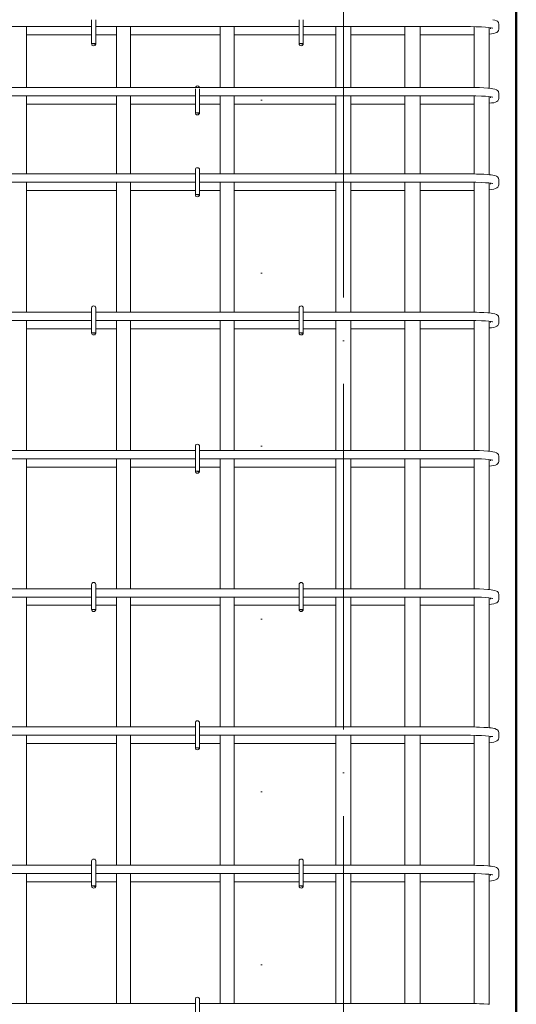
# Model space of a CAD drawing. Header units: millimetres. Extents: x -2599 to 8520, y -1002 to 49067.
# Tile 12 of 29: x -468 to 250, y 44142 to 45566. Entities that reach past the tile are written whole.
import ezdxf

# ---------------------------------------------------------------- set-up
doc = ezdxf.new("R2010")
doc.units = ezdxf.units.MM
doc.linetypes.add('ADSK_Линия разреза', pattern=[500, 0, -250, 0, -250])
doc.linetypes.add('ADSK_Линия сетки', pattern=[625, 500, -62.5, 0, -62.5])
for name, color, linetype, lineweight in [('G-____-____-SYMB', 111, 'Continuous', 9), ('S-COLS-____-OTLN', 52, 'Continuous', 20), ('S-GRID-____-OTLN', 1, 'Continuous', 9), ('S-RBAR-____-OTLN', 171, 'Continuous', 100)]:
    doc.layers.add(name, color=color, linetype=linetype, lineweight=lineweight)

msp = doc.modelspace()

# ---------------------------------------------------------------- hatches: boundary and pattern name
at = {"layer": 'S-RBAR-____-OTLN', "lineweight": 20}
for points in [[(-358.6977, 45530.7339), (-358.1019, 45531.4319), (-363.9997, 45531.4319), (-358.9958, 45530.7731)], [(-58.6977, 45530.7339), (-58.1019, 45531.4319), (-63.9997, 45531.4319), (-60.9997, 45531.0369)], [(-208.6977, 45430.7339), (-208.1019, 45431.4319), (-213.9997, 45431.4319), (-210.9997, 45431.0369)], [(-208.6977, 45312.3024), (-208.1019, 45313.0004), (-213.9997, 45313.0004), (-210.9997, 45312.6054)], [(-358.6977, 45112.3024), (-358.1019, 45113.0004), (-363.9997, 45113.0004), (-358.9958, 45112.3416)], [(-58.6977, 45112.3024), (-58.1019, 45113.0004), (-63.9997, 45113.0004), (-60.9997, 45112.6054)], [(-208.6977, 44912.3024), (-208.1019, 44913.0004), (-213.9997, 44913.0004), (-210.9997, 44912.6054)], [(-358.6977, 44712.3024), (-358.1019, 44713.0004), (-363.9997, 44713.0004), (-358.9958, 44712.3416)], [(-58.6977, 44712.3024), (-58.1019, 44713.0004), (-63.9997, 44713.0004), (-60.9997, 44712.6054)], [(-208.6977, 44512.3024), (-208.1019, 44513.0004), (-213.9997, 44513.0004), (-210.9997, 44512.6054)], [(-358.6977, 44312.3024), (-358.1019, 44313.0004), (-363.9997, 44313.0004), (-358.9958, 44312.3416)], [(-58.6977, 44312.3024), (-58.1019, 44313.0004), (-63.9997, 44313.0004), (-60.9997, 44312.6054)]]:
    msp.add_hatch(color=256, dxfattribs=at).paths.add_polyline_path(points)
h = msp.add_hatch(color=256, dxfattribs=at)
edge = h.paths.add_edge_path()
edge.add_arc((-360.9997, 45531.4319), 3, 339.0594289, 360)
edge.add_line((-357.9997, 45531.4319), (-360.9997, 45531.4319))
edge.add_line((-360.9997, 45531.4319), (-358.1978, 45530.3597))
h = msp.add_hatch(color=256, dxfattribs=at)
edge = h.paths.add_edge_path()
edge.add_arc((-60.9997, 45531.4319), 3, 339.0594289, 360)
edge.add_line((-57.9997, 45531.4319), (-60.9997, 45531.4319))
edge.add_line((-60.9997, 45531.4319), (-58.1978, 45530.3597))
h = msp.add_hatch(color=256, dxfattribs=at)
edge = h.paths.add_edge_path()
edge.add_arc((-210.9997, 45431.4319), 3, 339.0594289, 360)
edge.add_line((-207.9997, 45431.4319), (-210.9997, 45431.4319))
edge.add_line((-210.9997, 45431.4319), (-208.1978, 45430.3597))
h = msp.add_hatch(color=256, dxfattribs=at)
edge = h.paths.add_edge_path()
edge.add_arc((-210.9997, 45313.0004), 3, 339.0594289, 360)
edge.add_line((-207.9997, 45313.0004), (-210.9997, 45313.0004))
edge.add_line((-210.9997, 45313.0004), (-208.1978, 45311.9282))
h = msp.add_hatch(color=256, dxfattribs=at)
edge = h.paths.add_edge_path()
edge.add_arc((-360.9997, 45113.0004), 3, 339.0594289, 360)
edge.add_line((-357.9997, 45113.0004), (-360.9997, 45113.0004))
edge.add_line((-360.9997, 45113.0004), (-358.1978, 45111.9282))
h = msp.add_hatch(color=256, dxfattribs=at)
edge = h.paths.add_edge_path()
edge.add_arc((-60.9997, 45113.0004), 3, 339.0594289, 360)
edge.add_line((-57.9997, 45113.0004), (-60.9997, 45113.0004))
edge.add_line((-60.9997, 45113.0004), (-58.1978, 45111.9282))
h = msp.add_hatch(color=256, dxfattribs=at)
edge = h.paths.add_edge_path()
edge.add_arc((-210.9997, 44913.0004), 3, 339.0594289, 360)
edge.add_line((-207.9997, 44913.0004), (-210.9997, 44913.0004))
edge.add_line((-210.9997, 44913.0004), (-208.1978, 44911.9282))
h = msp.add_hatch(color=256, dxfattribs=at)
edge = h.paths.add_edge_path()
edge.add_arc((-360.9997, 44713.0004), 3, 339.0594289, 360)
edge.add_line((-357.9997, 44713.0004), (-360.9997, 44713.0004))
edge.add_line((-360.9997, 44713.0004), (-358.1978, 44711.9282))
h = msp.add_hatch(color=256, dxfattribs=at)
edge = h.paths.add_edge_path()
edge.add_arc((-60.9997, 44713.0004), 3, 339.0594289, 360)
edge.add_line((-57.9997, 44713.0004), (-60.9997, 44713.0004))
edge.add_line((-60.9997, 44713.0004), (-58.1978, 44711.9282))
h = msp.add_hatch(color=256, dxfattribs=at)
edge = h.paths.add_edge_path()
edge.add_arc((-210.9997, 44513.0004), 3, 339.0594289, 360)
edge.add_line((-207.9997, 44513.0004), (-210.9997, 44513.0004))
edge.add_line((-210.9997, 44513.0004), (-208.1978, 44511.9282))
h = msp.add_hatch(color=256, dxfattribs=at)
edge = h.paths.add_edge_path()
edge.add_arc((-360.9997, 44313.0004), 3, 339.0594289, 360)
edge.add_line((-357.9997, 44313.0004), (-360.9997, 44313.0004))
edge.add_line((-360.9997, 44313.0004), (-358.1978, 44311.9282))
h = msp.add_hatch(color=256, dxfattribs=at)
edge = h.paths.add_edge_path()
edge.add_arc((-60.9997, 44313.0004), 3, 339.0594289, 360)
edge.add_line((-57.9997, 44313.0004), (-60.9997, 44313.0004))
edge.add_line((-60.9997, 44313.0004), (-58.1978, 44311.9282))

# ---------------------------------------------------------------- linework, layer by layer
at = {"layer": 'G-____-____-SYMB', "linetype": 'ADSK_Линия разреза', "lineweight": 20}
msp.add_line((-118.2422, 48950.8719), (-118.2422, 42387.8984), dxfattribs=at)
at = {"layer": 'S-COLS-____-OTLN', "lineweight": 50}
msp.add_line((250.0003, 46200), (250.0003, 43250), dxfattribs=at)
at = {"layer": 'S-GRID-____-OTLN', "linetype": 'ADSK_Линия сетки'}
msp.add_line((0, 42038.8034), (0, 46544.9878), dxfattribs=at)
at = {"layer": 'S-RBAR-____-OTLN', "lineweight": 20}
for p, q in [((-363.9997, 45566.0617), (-363.9997, 45531.4319)), ((-357.9997, 45566.0617), (-357.9997, 45531.4319)), ((-63.9997, 45566.0617), (-63.9997, 45531.4319)), ((-57.9997, 45566.0617), (-57.9997, 45531.4319)), ((218.9848, 45565.5939), (216.2937, 45566.0897)), ((221.513, 45564.5768), (218.9848, 45565.5939)), ((222.6663, 45563.7605), (221.513, 45564.5768)), ((224.0665, 45562.0686), (222.6663, 45563.7605)), ((224.394, 45561.4152), (224.0665, 45562.0686)), ((224.8452, 45559.8171), (224.394, 45561.4152)), ((-363.9997, 45556.0004), (-657.9997, 45556.0004)), ((-457.9997, 45468.0004), (-457.9997, 45556.0004)), ((-63.9997, 45556.0004), (-357.9997, 45556.0004)), ((-327.9997, 45468.0004), (-327.9997, 45556.0004)), ((-307.9997, 45468.0004), (-307.9997, 45556.0004)), ((-177.9997, 45468.0004), (-177.9997, 45556.0004)), ((-157.9997, 45468.0004), (-157.9997, 45556.0004)), ((182.9089, 45556.0004), (-57.9997, 45556.0004)), ((-10.9997, 45468.0004), (-10.9997, 45556.0004)), ((11.0003, 45468.0004), (11.0003, 45556.0004)), ((89.0003, 45468.0004), (89.0003, 45556.0004)), ((111.0003, 45468.0004), (111.0003, 45556.0004)), ((183.7799, 45555.9995), (182.9089, 45556.0004)), ((191.5279, 45555.9096), (183.7799, 45555.9995)), ((189.0003, 45467.9493), (189.0003, 45555.9389)), ((199.6056, 45555.6436), (191.5279, 45555.9096)), ((205.3276, 45555.3172), (199.6056, 45555.6436)), ((210.1163, 45554.9086), (205.3276, 45555.3172)), ((213.7115, 45554.4504), (210.1163, 45554.9086)), ((211.0003, 45466.8567), (211.0003, 45554.7959)), ((212.9089, 45553.0748), (212.9089, 45554.5526)), ((215.7328, 45554.0429), (213.7115, 45554.4504)), ((215.8501, 45554.0124), (215.7328, 45554.0429)), ((219.717, 45546.8937), (222.0538, 45547.7656)), ((222.0538, 45547.7656), (223.3521, 45548.9267)), ((223.3521, 45548.9267), (224.394, 45550.5855)), ((224.394, 45550.5855), (224.8452, 45552.1836)), ((224.9089, 45558.9259), (224.8452, 45559.8171)), ((224.8452, 45552.1836), (224.9089, 45553.0748)), ((224.9089, 45553.0748), (224.9089, 45558.9259)), ((-457.9997, 45544.0004), (-363.9997, 45544.0004)), ((-357.9997, 45544.0004), (-327.9997, 45544.0004)), ((-307.9997, 45544.0004), (-177.9997, 45544.0004)), ((-157.9997, 45544.0004), (-63.9997, 45544.0004)), ((-57.9997, 45544.0004), (-10.9997, 45544.0004)), ((11.0003, 45544.0004), (89.0003, 45544.0004)), ((111.0003, 45544.0004), (182.9089, 45544.0004)), ((182.9089, 45544.0004), (188.2672, 45544.0341)), ((188.2672, 45544.0341), (189.0003, 45544.0482)), ((211.0003, 45545.126), (211.3583, 45545.1566)), ((211.3583, 45545.1566), (214.3693, 45545.5893)), ((214.3693, 45545.5893), (217.3802, 45546.0219)), ((217.3802, 45546.0219), (219.717, 45546.8937)), ((-358.1019, 45531.4319), (-363.9997, 45531.4319)), ((-363.9997, 45531.4319), (-358.9958, 45530.7731)), ((-357.9997, 45531.4319), (-360.9997, 45531.4319)), ((-360.9997, 45531.4319), (-358.1978, 45530.3597)), ((-358.9958, 45530.7731), (-358.6977, 45530.7339)), ((-358.6977, 45530.7339), (-358.1019, 45531.4319)), ((-58.1019, 45531.4319), (-63.9997, 45531.4319)), ((-63.9997, 45531.4319), (-60.9997, 45531.0369)), ((-57.9997, 45531.4319), (-60.9997, 45531.4319)), ((-60.9997, 45531.4319), (-58.1978, 45530.3597)), ((-60.9997, 45531.0369), (-58.6977, 45530.7339)), ((-58.6977, 45530.7339), (-58.1019, 45531.4319)), ((182.9089, 45468.0004), (-934.0911, 45468.0004)), ((-213.9997, 45466.0617), (-213.9997, 45431.4319)), ((-207.9997, 45466.0617), (-207.9997, 45431.4319)), ((188.2672, 45467.9666), (182.9089, 45468.0004)), ((192.5825, 45467.8646), (188.2672, 45467.9666)), ((196.8977, 45467.7626), (192.5825, 45467.8646)), ((203.2513, 45467.4725), (196.8977, 45467.7626)), ((208.8753, 45467.0781), (203.2513, 45467.4725)), ((211.2389, 45466.8319), (208.8753, 45467.0781)), ((213.6025, 45466.5856), (211.2389, 45466.8319)), ((216.2937, 45466.0897), (213.6025, 45466.5856)), ((218.9848, 45465.5939), (216.2937, 45466.0897)), ((221.513, 45464.5768), (218.9848, 45465.5939)), ((222.6663, 45463.7605), (221.513, 45464.5768)), ((224.0665, 45462.0686), (222.6663, 45463.7605)), ((224.394, 45461.4152), (224.0665, 45462.0686)), ((-213.9997, 45456.0004), (-507.9997, 45456.0004)), ((-457.9997, 45343.0004), (-457.9997, 45456.0004)), ((-327.9997, 45343.0004), (-327.9997, 45456.0004)), ((-307.9997, 45343.0004), (-307.9997, 45456.0004)), ((182.9089, 45456.0004), (-207.9997, 45456.0004)), ((-177.9997, 45343.0004), (-177.9997, 45456.0004)), ((-157.9997, 45343.0004), (-157.9997, 45456.0004)), ((-10.9997, 45343.0004), (-10.9997, 45456.0004)), ((11.0003, 45343.0004), (11.0003, 45456.0004)), ((89.0003, 45343.0004), (89.0003, 45456.0004)), ((111.0003, 45343.0004), (111.0003, 45456.0004)), ((183.7799, 45455.9995), (182.9089, 45456.0004)), ((191.5279, 45455.9096), (183.7799, 45455.9995)), ((189.0003, 45342.9493), (189.0003, 45455.9389)), ((199.6056, 45455.6436), (191.5279, 45455.9096)), ((205.3276, 45455.3172), (199.6056, 45455.6436)), ((210.1163, 45454.9086), (205.3276, 45455.3172)), ((213.7115, 45454.4504), (210.1163, 45454.9086)), ((211.0003, 45341.8567), (211.0003, 45454.7959)), ((212.9089, 45453.0748), (212.9089, 45454.5526)), ((215.7328, 45454.0429), (213.7115, 45454.4504)), ((215.8501, 45454.0124), (215.7328, 45454.0429)), ((219.717, 45446.8937), (222.0538, 45447.7656)), ((222.0538, 45447.7656), (223.3521, 45448.9267)), ((223.3521, 45448.9267), (224.394, 45450.5855)), ((224.8452, 45459.8171), (224.394, 45461.4152)), ((224.394, 45450.5855), (224.8452, 45452.1836)), ((224.9089, 45458.9259), (224.8452, 45459.8171)), ((224.8452, 45452.1836), (224.9089, 45453.0748)), ((224.9089, 45453.0748), (224.9089, 45458.9259)), ((-457.9997, 45444.0004), (-327.9997, 45444.0004)), ((-307.9997, 45444.0004), (-213.9997, 45444.0004)), ((-207.9997, 45444.0004), (-177.9997, 45444.0004)), ((-157.9997, 45444.0004), (-10.9997, 45444.0004)), ((11.0003, 45444.0004), (89.0003, 45444.0004)), ((111.0003, 45444.0004), (182.9089, 45444.0004)), ((182.9089, 45444.0004), (188.2672, 45444.0341)), ((188.2672, 45444.0341), (189.0003, 45444.0482)), ((211.0003, 45445.126), (211.3583, 45445.1566)), ((211.3583, 45445.1566), (214.3693, 45445.5893)), ((214.3693, 45445.5893), (217.3802, 45446.0219)), ((217.3802, 45446.0219), (219.717, 45446.8937)), ((-208.1019, 45431.4319), (-213.9997, 45431.4319)), ((-213.9997, 45431.4319), (-210.9997, 45431.0369)), ((-207.9997, 45431.4319), (-210.9997, 45431.4319)), ((-210.9997, 45431.4319), (-208.1978, 45430.3597)), ((-210.9997, 45431.0369), (-208.6977, 45430.7339)), ((-208.6977, 45430.7339), (-208.1019, 45431.4319)), ((-213.9997, 45349.0004), (-213.9997, 45313.0004)), ((-207.9997, 45349.0004), (-207.9997, 45313.0004)), ((-213.9997, 45343.0004), (-507.9997, 45343.0004)), ((182.9089, 45343.0004), (-207.9997, 45343.0004)), ((188.2672, 45342.9666), (182.9089, 45343.0004)), ((192.5825, 45342.8646), (188.2672, 45342.9666)), ((196.8977, 45342.7626), (192.5825, 45342.8646)), ((203.2513, 45342.4725), (196.8977, 45342.7626)), ((208.8753, 45342.0781), (203.2513, 45342.4725)), ((211.2389, 45341.8319), (208.8753, 45342.0781)), ((213.6025, 45341.5856), (211.2389, 45341.8319)), ((216.2937, 45341.0897), (213.6025, 45341.5856)), ((218.9848, 45340.5939), (216.2937, 45341.0897)), ((221.513, 45339.5768), (218.9848, 45340.5939)), ((222.6663, 45338.7605), (221.513, 45339.5768)), ((224.0665, 45337.0686), (222.6663, 45338.7605)), ((224.394, 45336.4152), (224.0665, 45337.0686)), ((224.8452, 45334.8171), (224.394, 45336.4152)), ((224.9089, 45333.9259), (224.8452, 45334.8171)), ((224.9089, 45328.0748), (224.9089, 45333.9259)), ((-213.9997, 45331.0004), (-507.9997, 45331.0004)), ((-457.9997, 45143.0004), (-457.9997, 45331.0004)), ((-327.9997, 45143.0004), (-327.9997, 45331.0004)), ((-307.9997, 45143.0004), (-307.9997, 45331.0004)), ((182.9089, 45331.0004), (-207.9997, 45331.0004)), ((-177.9997, 45143.0004), (-177.9997, 45331.0004)), ((-157.9997, 45143.0004), (-157.9997, 45331.0004)), ((-10.9997, 45143.0004), (-10.9997, 45331.0004)), ((11.0003, 45143.0004), (11.0003, 45331.0004)), ((89.0003, 45143.0004), (89.0003, 45331.0004)), ((111.0003, 45143.0004), (111.0003, 45331.0004)), ((183.7799, 45330.9995), (182.9089, 45331.0004)), ((191.5279, 45330.9096), (183.7799, 45330.9995)), ((188.2672, 45319.0341), (189.0003, 45319.0482)), ((189.0003, 45142.9493), (189.0003, 45330.9389)), ((199.6056, 45330.6436), (191.5279, 45330.9096)), ((205.3276, 45330.3172), (199.6056, 45330.6436)), ((210.1163, 45329.9086), (205.3276, 45330.3172)), ((213.7115, 45329.4504), (210.1163, 45329.9086)), ((211.0003, 45141.8567), (211.0003, 45329.7959)), ((211.0003, 45320.126), (211.3583, 45320.1566)), ((211.3583, 45320.1566), (214.3693, 45320.5893)), ((212.9089, 45328.0748), (212.9089, 45329.5526)), ((215.7328, 45329.0429), (213.7115, 45329.4504)), ((214.3693, 45320.5893), (217.3802, 45321.0219)), ((215.8501, 45329.0124), (215.7328, 45329.0429)), ((217.3802, 45321.0219), (219.717, 45321.8937)), ((219.717, 45321.8937), (222.0538, 45322.7656)), ((222.0538, 45322.7656), (223.3521, 45323.9267)), ((223.3521, 45323.9267), (224.394, 45325.5855)), ((224.394, 45325.5855), (224.8452, 45327.1836)), ((224.8452, 45327.1836), (224.9089, 45328.0748)), ((-457.9997, 45319.0004), (-327.9997, 45319.0004)), ((-307.9997, 45319.0004), (-213.9997, 45319.0004)), ((-208.1019, 45313.0004), (-213.9997, 45313.0004)), ((-213.9997, 45313.0004), (-210.9997, 45312.6054)), ((-207.9997, 45313.0004), (-210.9997, 45313.0004)), ((-210.9997, 45313.0004), (-208.1978, 45311.9282)), ((-210.9997, 45312.6054), (-208.6977, 45312.3024)), ((-208.6977, 45312.3024), (-208.1019, 45313.0004)), ((-207.9997, 45319.0004), (-177.9997, 45319.0004)), ((-157.9997, 45319.0004), (-10.9997, 45319.0004)), ((11.0003, 45319.0004), (89.0003, 45319.0004)), ((111.0003, 45319.0004), (182.9089, 45319.0004)), ((182.9089, 45319.0004), (188.2672, 45319.0341)), ((-363.9997, 45149.0004), (-363.9997, 45113.0004)), ((-357.9997, 45149.0004), (-357.9997, 45113.0004)), ((-63.9997, 45149.0004), (-63.9997, 45113.0004)), ((-57.9997, 45149.0004), (-57.9997, 45113.0004)), ((-363.9997, 45143.0004), (-657.9997, 45143.0004)), ((-63.9997, 45143.0004), (-357.9997, 45143.0004)), ((182.9089, 45143.0004), (-57.9997, 45143.0004)), ((188.2672, 45142.9666), (182.9089, 45143.0004)), ((192.5825, 45142.8646), (188.2672, 45142.9666)), ((196.8977, 45142.7626), (192.5825, 45142.8646)), ((203.2513, 45142.4725), (196.8977, 45142.7626)), ((208.8753, 45142.0781), (203.2513, 45142.4725)), ((211.2389, 45141.8319), (208.8753, 45142.0781)), ((213.6025, 45141.5856), (211.2389, 45141.8319)), ((216.2937, 45141.0897), (213.6025, 45141.5856)), ((218.9848, 45140.5939), (216.2937, 45141.0897)), ((221.513, 45139.5768), (218.9848, 45140.5939)), ((222.6663, 45138.7605), (221.513, 45139.5768)), ((224.0665, 45137.0686), (222.6663, 45138.7605)), ((224.394, 45136.4152), (224.0665, 45137.0686)), ((224.8452, 45134.8171), (224.394, 45136.4152)), ((224.9089, 45133.9259), (224.8452, 45134.8171)), ((224.9089, 45128.0748), (224.9089, 45133.9259)), ((-363.9997, 45131.0004), (-657.9997, 45131.0004)), ((-457.9997, 44943.0004), (-457.9997, 45131.0004)), ((-63.9997, 45131.0004), (-357.9997, 45131.0004)), ((-327.9997, 44943.0004), (-327.9997, 45131.0004)), ((-307.9997, 44943.0004), (-307.9997, 45131.0004)), ((-177.9997, 44943.0004), (-177.9997, 45131.0004)), ((-157.9997, 44943.0004), (-157.9997, 45131.0004)), ((182.9089, 45131.0004), (-57.9997, 45131.0004)), ((-10.9997, 44943.0004), (-10.9997, 45131.0004)), ((11.0003, 44943.0004), (11.0003, 45131.0004)), ((89.0003, 44943.0004), (89.0003, 45131.0004)), ((111.0003, 44943.0004), (111.0003, 45131.0004)), ((183.7799, 45130.9995), (182.9089, 45131.0004)), ((191.5279, 45130.9096), (183.7799, 45130.9995)), ((189.0003, 44942.9493), (189.0003, 45130.9389)), ((199.6056, 45130.6436), (191.5279, 45130.9096)), ((205.3276, 45130.3172), (199.6056, 45130.6436)), ((210.1163, 45129.9086), (205.3276, 45130.3172)), ((213.7115, 45129.4504), (210.1163, 45129.9086)), ((211.0003, 44941.8567), (211.0003, 45129.7959)), ((211.0003, 45120.126), (211.3583, 45120.1566)), ((211.3583, 45120.1566), (214.3693, 45120.5893)), ((212.9089, 45128.0748), (212.9089, 45129.5526)), ((215.7328, 45129.0429), (213.7115, 45129.4504)), ((214.3693, 45120.5893), (217.3802, 45121.0219)), ((215.8501, 45129.0124), (215.7328, 45129.0429)), ((217.3802, 45121.0219), (219.717, 45121.8937)), ((219.717, 45121.8937), (222.0538, 45122.7656)), ((222.0538, 45122.7656), (223.3521, 45123.9267)), ((223.3521, 45123.9267), (224.394, 45125.5855)), ((224.394, 45125.5855), (224.8452, 45127.1836)), ((224.8452, 45127.1836), (224.9089, 45128.0748)), ((-457.9997, 45119.0004), (-363.9997, 45119.0004)), ((-358.1019, 45113.0004), (-363.9997, 45113.0004)), ((-363.9997, 45113.0004), (-358.9958, 45112.3416)), ((-357.9997, 45113.0004), (-360.9997, 45113.0004)), ((-360.9997, 45113.0004), (-358.1978, 45111.9282)), ((-358.9958, 45112.3416), (-358.6977, 45112.3024)), ((-358.6977, 45112.3024), (-358.1019, 45113.0004)), ((-357.9997, 45119.0004), (-327.9997, 45119.0004)), ((-307.9997, 45119.0004), (-177.9997, 45119.0004)), ((-157.9997, 45119.0004), (-63.9997, 45119.0004)), ((-58.1019, 45113.0004), (-63.9997, 45113.0004)), ((-63.9997, 45113.0004), (-60.9997, 45112.6054)), ((-57.9997, 45113.0004), (-60.9997, 45113.0004)), ((-60.9997, 45113.0004), (-58.1978, 45111.9282)), ((-60.9997, 45112.6054), (-58.6977, 45112.3024)), ((-58.6977, 45112.3024), (-58.1019, 45113.0004)), ((-57.9997, 45119.0004), (-10.9997, 45119.0004)), ((11.0003, 45119.0004), (89.0003, 45119.0004)), ((111.0003, 45119.0004), (182.9089, 45119.0004)), ((182.9089, 45119.0004), (188.2672, 45119.0341)), ((188.2672, 45119.0341), (189.0003, 45119.0482)), ((-213.9997, 44949.0004), (-213.9997, 44913.0004)), ((-207.9997, 44949.0004), (-207.9997, 44913.0004)), ((-213.9997, 44943.0004), (-507.9997, 44943.0004)), ((182.9089, 44943.0004), (-207.9997, 44943.0004)), ((188.2672, 44942.9666), (182.9089, 44943.0004)), ((192.5825, 44942.8646), (188.2672, 44942.9666)), ((196.8977, 44942.7626), (192.5825, 44942.8646)), ((203.2513, 44942.4725), (196.8977, 44942.7626)), ((208.8753, 44942.0781), (203.2513, 44942.4725)), ((211.2389, 44941.8319), (208.8753, 44942.0781)), ((213.6025, 44941.5856), (211.2389, 44941.8319)), ((216.2937, 44941.0897), (213.6025, 44941.5856)), ((218.9848, 44940.5939), (216.2937, 44941.0897)), ((221.513, 44939.5768), (218.9848, 44940.5939)), ((222.6663, 44938.7605), (221.513, 44939.5768)), ((224.0665, 44937.0686), (222.6663, 44938.7605)), ((224.394, 44936.4152), (224.0665, 44937.0686)), ((224.8452, 44934.8171), (224.394, 44936.4152)), ((224.9089, 44933.9259), (224.8452, 44934.8171)), ((-213.9997, 44931.0004), (-507.9997, 44931.0004)), ((-457.9997, 44743.0004), (-457.9997, 44931.0004)), ((-327.9997, 44743.0004), (-327.9997, 44931.0004)), ((-307.9997, 44743.0004), (-307.9997, 44931.0004)), ((182.9089, 44931.0004), (-207.9997, 44931.0004)), ((-177.9997, 44743.0004), (-177.9997, 44931.0004)), ((-157.9997, 44743.0004), (-157.9997, 44931.0004)), ((-10.9997, 44743.0004), (-10.9997, 44931.0004)), ((11.0003, 44743.0004), (11.0003, 44931.0004)), ((89.0003, 44743.0004), (89.0003, 44931.0004)), ((111.0003, 44743.0004), (111.0003, 44931.0004)), ((183.7799, 44930.9995), (182.9089, 44931.0004)), ((191.5279, 44930.9096), (183.7799, 44930.9995)), ((189.0003, 44742.9493), (189.0003, 44930.9389)), ((199.6056, 44930.6436), (191.5279, 44930.9096)), ((205.3276, 44930.3172), (199.6056, 44930.6436)), ((210.1163, 44929.9086), (205.3276, 44930.3172)), ((213.7115, 44929.4504), (210.1163, 44929.9086)), ((211.0003, 44741.8567), (211.0003, 44929.7959)), ((211.3583, 44920.1566), (214.3693, 44920.5893)), ((212.9089, 44928.0748), (212.9089, 44929.5526)), ((215.7328, 44929.0429), (213.7115, 44929.4504)), ((214.3693, 44920.5893), (217.3802, 44921.0219)), ((215.8501, 44929.0124), (215.7328, 44929.0429)), ((217.3802, 44921.0219), (219.717, 44921.8937)), ((219.717, 44921.8937), (222.0538, 44922.7656)), ((222.0538, 44922.7656), (223.3521, 44923.9267)), ((223.3521, 44923.9267), (224.394, 44925.5855)), ((224.394, 44925.5855), (224.8452, 44927.1836)), ((224.8452, 44927.1836), (224.9089, 44928.0748)), ((224.9089, 44928.0748), (224.9089, 44933.9259)), ((-457.9997, 44919.0004), (-327.9997, 44919.0004)), ((-307.9997, 44919.0004), (-213.9997, 44919.0004)), ((-208.1019, 44913.0004), (-213.9997, 44913.0004)), ((-213.9997, 44913.0004), (-210.9997, 44912.6054)), ((-207.9997, 44913.0004), (-210.9997, 44913.0004)), ((-210.9997, 44913.0004), (-208.1978, 44911.9282)), ((-210.9997, 44912.6054), (-208.6977, 44912.3024)), ((-208.6977, 44912.3024), (-208.1019, 44913.0004)), ((-207.9997, 44919.0004), (-177.9997, 44919.0004)), ((-157.9997, 44919.0004), (-10.9997, 44919.0004)), ((11.0003, 44919.0004), (89.0003, 44919.0004)), ((111.0003, 44919.0004), (182.9089, 44919.0004)), ((182.9089, 44919.0004), (188.2672, 44919.0341)), ((188.2672, 44919.0341), (189.0003, 44919.0482)), ((211.0003, 44920.126), (211.3583, 44920.1566)), ((-363.9997, 44743.0004), (-657.9997, 44743.0004)), ((-363.9997, 44749.0004), (-363.9997, 44713.0004)), ((-357.9997, 44749.0004), (-357.9997, 44713.0004)), ((-63.9997, 44743.0004), (-357.9997, 44743.0004)), ((-63.9997, 44749.0004), (-63.9997, 44713.0004)), ((-57.9997, 44749.0004), (-57.9997, 44713.0004)), ((182.9089, 44743.0004), (-57.9997, 44743.0004)), ((188.2672, 44742.9666), (182.9089, 44743.0004)), ((192.5825, 44742.8646), (188.2672, 44742.9666)), ((196.8977, 44742.7626), (192.5825, 44742.8646)), ((203.2513, 44742.4725), (196.8977, 44742.7626)), ((208.8753, 44742.0781), (203.2513, 44742.4725)), ((211.2389, 44741.8319), (208.8753, 44742.0781)), ((213.6025, 44741.5856), (211.2389, 44741.8319)), ((216.2937, 44741.0897), (213.6025, 44741.5856)), ((218.9848, 44740.5939), (216.2937, 44741.0897)), ((221.513, 44739.5768), (218.9848, 44740.5939)), ((222.6663, 44738.7605), (221.513, 44739.5768)), ((224.0665, 44737.0686), (222.6663, 44738.7605)), ((224.394, 44736.4152), (224.0665, 44737.0686)), ((224.8452, 44734.8171), (224.394, 44736.4152)), ((-363.9997, 44731.0004), (-657.9997, 44731.0004)), ((-457.9997, 44543.0004), (-457.9997, 44731.0004)), ((-63.9997, 44731.0004), (-357.9997, 44731.0004)), ((-327.9997, 44543.0004), (-327.9997, 44731.0004)), ((-307.9997, 44543.0004), (-307.9997, 44731.0004)), ((-177.9997, 44543.0004), (-177.9997, 44731.0004)), ((-157.9997, 44543.0004), (-157.9997, 44731.0004)), ((182.9089, 44731.0004), (-57.9997, 44731.0004)), ((-10.9997, 44543.0004), (-10.9997, 44731.0004)), ((11.0003, 44543.0004), (11.0003, 44731.0004)), ((89.0003, 44543.0004), (89.0003, 44731.0004)), ((111.0003, 44543.0004), (111.0003, 44731.0004)), ((183.7799, 44730.9995), (182.9089, 44731.0004)), ((191.5279, 44730.9096), (183.7799, 44730.9995)), ((189.0003, 44542.9493), (189.0003, 44730.9389)), ((199.6056, 44730.6436), (191.5279, 44730.9096)), ((205.3276, 44730.3172), (199.6056, 44730.6436)), ((210.1163, 44729.9086), (205.3276, 44730.3172)), ((213.7115, 44729.4504), (210.1163, 44729.9086)), ((211.0003, 44541.8567), (211.0003, 44729.7959)), ((212.9089, 44728.0748), (212.9089, 44729.5526)), ((215.7328, 44729.0429), (213.7115, 44729.4504)), ((214.3693, 44720.5893), (217.3802, 44721.0219)), ((215.8501, 44729.0124), (215.7328, 44729.0429)), ((217.3802, 44721.0219), (219.717, 44721.8937)), ((219.717, 44721.8937), (222.0538, 44722.7656)), ((222.0538, 44722.7656), (223.3521, 44723.9267)), ((223.3521, 44723.9267), (224.394, 44725.5855)), ((224.394, 44725.5855), (224.8452, 44727.1836)), ((224.9089, 44733.9259), (224.8452, 44734.8171)), ((224.8452, 44727.1836), (224.9089, 44728.0748)), ((224.9089, 44728.0748), (224.9089, 44733.9259)), ((-457.9997, 44719.0004), (-363.9997, 44719.0004)), ((-358.1019, 44713.0004), (-363.9997, 44713.0004)), ((-363.9997, 44713.0004), (-358.9958, 44712.3416)), ((-357.9997, 44713.0004), (-360.9997, 44713.0004)), ((-360.9997, 44713.0004), (-358.1978, 44711.9282)), ((-358.9958, 44712.3416), (-358.6977, 44712.3024)), ((-358.6977, 44712.3024), (-358.1019, 44713.0004)), ((-357.9997, 44719.0004), (-327.9997, 44719.0004)), ((-307.9997, 44719.0004), (-177.9997, 44719.0004)), ((-157.9997, 44719.0004), (-63.9997, 44719.0004)), ((-58.1019, 44713.0004), (-63.9997, 44713.0004)), ((-63.9997, 44713.0004), (-60.9997, 44712.6054)), ((-57.9997, 44713.0004), (-60.9997, 44713.0004)), ((-60.9997, 44713.0004), (-58.1978, 44711.9282)), ((-60.9997, 44712.6054), (-58.6977, 44712.3024)), ((-58.6977, 44712.3024), (-58.1019, 44713.0004)), ((-57.9997, 44719.0004), (-10.9997, 44719.0004)), ((11.0003, 44719.0004), (89.0003, 44719.0004)), ((111.0003, 44719.0004), (182.9089, 44719.0004)), ((182.9089, 44719.0004), (188.2672, 44719.0341)), ((188.2672, 44719.0341), (189.0003, 44719.0482)), ((211.0003, 44720.126), (211.3583, 44720.1566)), ((211.3583, 44720.1566), (214.3693, 44720.5893)), ((-213.9997, 44543.0004), (-507.9997, 44543.0004)), ((-213.9997, 44549.0004), (-213.9997, 44513.0004)), ((-207.9997, 44549.0004), (-207.9997, 44513.0004)), ((182.9089, 44543.0004), (-207.9997, 44543.0004)), ((188.2672, 44542.9666), (182.9089, 44543.0004)), ((192.5825, 44542.8646), (188.2672, 44542.9666)), ((196.8977, 44542.7626), (192.5825, 44542.8646)), ((203.2513, 44542.4725), (196.8977, 44542.7626)), ((208.8753, 44542.0781), (203.2513, 44542.4725)), ((211.2389, 44541.8319), (208.8753, 44542.0781)), ((213.6025, 44541.5856), (211.2389, 44541.8319)), ((216.2937, 44541.0897), (213.6025, 44541.5856)), ((218.9848, 44540.5939), (216.2937, 44541.0897)), ((221.513, 44539.5768), (218.9848, 44540.5939)), ((222.6663, 44538.7605), (221.513, 44539.5768)), ((224.0665, 44537.0686), (222.6663, 44538.7605)), ((224.394, 44536.4152), (224.0665, 44537.0686)), ((224.8452, 44534.8171), (224.394, 44536.4152)), ((-213.9997, 44531.0004), (-507.9997, 44531.0004)), ((-457.9997, 44343.0004), (-457.9997, 44531.0004)), ((-327.9997, 44343.0004), (-327.9997, 44531.0004)), ((-307.9997, 44343.0004), (-307.9997, 44531.0004)), ((182.9089, 44531.0004), (-207.9997, 44531.0004)), ((-177.9997, 44343.0004), (-177.9997, 44531.0004)), ((-157.9997, 44343.0004), (-157.9997, 44531.0004)), ((-10.9997, 44343.0004), (-10.9997, 44531.0004)), ((11.0003, 44343.0004), (11.0003, 44531.0004)), ((89.0003, 44343.0004), (89.0003, 44531.0004)), ((111.0003, 44343.0004), (111.0003, 44531.0004)), ((183.7799, 44530.9995), (182.9089, 44531.0004)), ((191.5279, 44530.9096), (183.7799, 44530.9995)), ((189.0003, 44342.9493), (189.0003, 44530.9389)), ((199.6056, 44530.6436), (191.5279, 44530.9096)), ((205.3276, 44530.3172), (199.6056, 44530.6436)), ((210.1163, 44529.9086), (205.3276, 44530.3172)), ((213.7115, 44529.4504), (210.1163, 44529.9086)), ((211.0003, 44341.8567), (211.0003, 44529.7959)), ((212.9089, 44528.0748), (212.9089, 44529.5526)), ((215.7328, 44529.0429), (213.7115, 44529.4504)), ((215.8501, 44529.0124), (215.7328, 44529.0429)), ((217.3802, 44521.0219), (219.717, 44521.8937)), ((219.717, 44521.8937), (222.0538, 44522.7656)), ((222.0538, 44522.7656), (223.3521, 44523.9267)), ((223.3521, 44523.9267), (224.394, 44525.5855)), ((224.394, 44525.5855), (224.8452, 44527.1836)), ((224.9089, 44533.9259), (224.8452, 44534.8171)), ((224.8452, 44527.1836), (224.9089, 44528.0748)), ((224.9089, 44528.0748), (224.9089, 44533.9259)), ((-457.9997, 44519.0004), (-327.9997, 44519.0004)), ((-307.9997, 44519.0004), (-213.9997, 44519.0004)), ((-208.1019, 44513.0004), (-213.9997, 44513.0004)), ((-213.9997, 44513.0004), (-210.9997, 44512.6054)), ((-207.9997, 44513.0004), (-210.9997, 44513.0004)), ((-210.9997, 44513.0004), (-208.1978, 44511.9282)), ((-210.9997, 44512.6054), (-208.6977, 44512.3024)), ((-208.6977, 44512.3024), (-208.1019, 44513.0004)), ((-207.9997, 44519.0004), (-177.9997, 44519.0004)), ((-157.9997, 44519.0004), (-10.9997, 44519.0004)), ((11.0003, 44519.0004), (89.0003, 44519.0004)), ((111.0003, 44519.0004), (182.9089, 44519.0004)), ((182.9089, 44519.0004), (188.2672, 44519.0341)), ((188.2672, 44519.0341), (189.0003, 44519.0482)), ((211.0003, 44520.126), (211.3583, 44520.1566)), ((211.3583, 44520.1566), (214.3693, 44520.5893)), ((214.3693, 44520.5893), (217.3802, 44521.0219)), ((-363.9997, 44343.0004), (-657.9997, 44343.0004)), ((-363.9997, 44349.0004), (-363.9997, 44313.0004)), ((-357.9997, 44349.0004), (-357.9997, 44313.0004)), ((-63.9997, 44343.0004), (-357.9997, 44343.0004)), ((-63.9997, 44349.0004), (-63.9997, 44313.0004)), ((-57.9997, 44349.0004), (-57.9997, 44313.0004)), ((182.9089, 44343.0004), (-57.9997, 44343.0004)), ((188.2672, 44342.9666), (182.9089, 44343.0004)), ((192.5825, 44342.8646), (188.2672, 44342.9666)), ((196.8977, 44342.7626), (192.5825, 44342.8646)), ((203.2513, 44342.4725), (196.8977, 44342.7626)), ((208.8753, 44342.0781), (203.2513, 44342.4725)), ((211.2389, 44341.8319), (208.8753, 44342.0781)), ((213.6025, 44341.5856), (211.2389, 44341.8319)), ((216.2937, 44341.0897), (213.6025, 44341.5856)), ((218.9848, 44340.5939), (216.2937, 44341.0897)), ((221.513, 44339.5768), (218.9848, 44340.5939)), ((222.6663, 44338.7605), (221.513, 44339.5768)), ((224.0665, 44337.0686), (222.6663, 44338.7605)), ((224.394, 44336.4152), (224.0665, 44337.0686)), ((224.8452, 44334.8171), (224.394, 44336.4152)), ((-363.9997, 44331.0004), (-657.9997, 44331.0004)), ((-457.9997, 44143.0004), (-457.9997, 44331.0004)), ((-63.9997, 44331.0004), (-357.9997, 44331.0004)), ((-327.9997, 44143.0004), (-327.9997, 44331.0004)), ((-307.9997, 44143.0004), (-307.9997, 44331.0004)), ((-177.9997, 44143.0004), (-177.9997, 44331.0004)), ((-157.9997, 44143.0004), (-157.9997, 44331.0004)), ((182.9089, 44331.0004), (-57.9997, 44331.0004)), ((-10.9997, 44143.0004), (-10.9997, 44331.0004)), ((11.0003, 44143.0004), (11.0003, 44331.0004)), ((89.0003, 44143.0004), (89.0003, 44331.0004)), ((111.0003, 44143.0004), (111.0003, 44331.0004)), ((183.7799, 44330.9995), (182.9089, 44331.0004)), ((191.5279, 44330.9096), (183.7799, 44330.9995)), ((189.0003, 44142.9493), (189.0003, 44330.9389)), ((199.6056, 44330.6436), (191.5279, 44330.9096)), ((205.3276, 44330.3172), (199.6056, 44330.6436)), ((210.1163, 44329.9086), (205.3276, 44330.3172)), ((213.7115, 44329.4504), (210.1163, 44329.9086)), ((211.0003, 44141.8567), (211.0003, 44329.7959)), ((212.9089, 44328.0748), (212.9089, 44329.5526)), ((215.7328, 44329.0429), (213.7115, 44329.4504)), ((215.8501, 44329.0124), (215.7328, 44329.0429)), ((219.717, 44321.8937), (222.0538, 44322.7656)), ((222.0538, 44322.7656), (223.3521, 44323.9267)), ((223.3521, 44323.9267), (224.394, 44325.5855)), ((224.394, 44325.5855), (224.8452, 44327.1836)), ((224.9089, 44333.9259), (224.8452, 44334.8171)), ((224.8452, 44327.1836), (224.9089, 44328.0748)), ((224.9089, 44328.0748), (224.9089, 44333.9259)), ((-457.9997, 44319.0004), (-363.9997, 44319.0004)), ((-358.1019, 44313.0004), (-363.9997, 44313.0004)), ((-363.9997, 44313.0004), (-358.9958, 44312.3416)), ((-357.9997, 44313.0004), (-360.9997, 44313.0004)), ((-360.9997, 44313.0004), (-358.1978, 44311.9282)), ((-358.9958, 44312.3416), (-358.6977, 44312.3024)), ((-358.6977, 44312.3024), (-358.1019, 44313.0004)), ((-357.9997, 44319.0004), (-327.9997, 44319.0004)), ((-307.9997, 44319.0004), (-177.9997, 44319.0004)), ((-157.9997, 44319.0004), (-63.9997, 44319.0004)), ((-58.1019, 44313.0004), (-63.9997, 44313.0004)), ((-63.9997, 44313.0004), (-60.9997, 44312.6054)), ((-57.9997, 44313.0004), (-60.9997, 44313.0004)), ((-60.9997, 44313.0004), (-58.1978, 44311.9282)), ((-60.9997, 44312.6054), (-58.6977, 44312.3024)), ((-58.6977, 44312.3024), (-58.1019, 44313.0004)), ((-57.9997, 44319.0004), (-10.9997, 44319.0004)), ((11.0003, 44319.0004), (89.0003, 44319.0004)), ((111.0003, 44319.0004), (182.9089, 44319.0004)), ((182.9089, 44319.0004), (188.2672, 44319.0341)), ((188.2672, 44319.0341), (189.0003, 44319.0482)), ((211.0003, 44320.126), (211.3583, 44320.1566)), ((211.3583, 44320.1566), (214.3693, 44320.5893)), ((214.3693, 44320.5893), (217.3802, 44321.0219)), ((217.3802, 44321.0219), (219.717, 44321.8937)), ((-213.9997, 44143.0004), (-507.9997, 44143.0004)), ((-213.9997, 44149.0004), (-213.9997, 44113.0004)), ((-207.9997, 44149.0004), (-207.9997, 44113.0004)), ((182.9089, 44143.0004), (-207.9997, 44143.0004)), ((188.2672, 44142.9666), (182.9089, 44143.0004)), ((192.5825, 44142.8646), (188.2672, 44142.9666)), ((196.8977, 44142.7626), (192.5825, 44142.8646)), ((203.2513, 44142.4725), (196.8977, 44142.7626)), ((208.8753, 44142.0781), (203.2513, 44142.4725)), ((211.2389, 44141.8319), (208.8753, 44142.0781))]:
    msp.add_line(p, q, dxfattribs=at)
for centre, start, end in [((-360.9997, 45531.4319), 180, 0), ((-360.9997, 45531.4319), 210, 240), ((-360.9997, 45531.4319), 300, 330), ((-360.9997, 45531.4319), 339.0594289, 0), ((-360.9997, 45531.4319), 345, 0), ((-60.9997, 45531.4319), 180, 360), ((-60.9997, 45531.4319), 210, 240), ((-60.9997, 45531.4319), 300, 330), ((-60.9997, 45531.4319), 339.0594289, 0), ((-60.9997, 45531.4319), 345, 0), ((-210.9997, 45467.4319), 15, 165), ((-210.9997, 45467.4319), 120, 147.9231116), ((-210.9997, 45467.4319), 32.0768884, 60), ((-210.9997, 45431.4319), 180, 0), ((-210.9997, 45431.4319), 210, 240), ((-210.9997, 45431.4319), 300, 330), ((-210.9997, 45431.4319), 339.0594289, 0), ((-210.9997, 45431.4319), 345, 0), ((-210.9997, 45349.0004), 0, 180), ((-210.9997, 45349.0004), 120, 150), ((-210.9997, 45349.0004), 30, 60), ((-210.9997, 45349.0004), 0, 15), ((-210.9997, 45313.0004), 180, 0), ((-210.9997, 45313.0004), 210, 240), ((-210.9997, 45313.0004), 300, 330), ((-210.9997, 45313.0004), 339.0594289, 0), ((-210.9997, 45313.0004), 345, 0), ((-360.9997, 45149.0004), 0, 180), ((-360.9997, 45149.0004), 122.503266, 150), ((-360.9997, 45149.0004), 30, 57.496734), ((-360.9997, 45149.0004), 0, 15), ((-60.9997, 45149.0004), 0, 180), ((-60.9997, 45149.0004), 122.503266, 150), ((-60.9997, 45149.0004), 30, 57.496734), ((-60.9997, 45149.0004), 0, 15), ((-360.9997, 45113.0004), 180, 0), ((-360.9997, 45113.0004), 210, 240), ((-360.9997, 45113.0004), 300, 330), ((-360.9997, 45113.0004), 339.0594289, 0), ((-360.9997, 45113.0004), 345, 0), ((-60.9997, 45113.0004), 180, 360), ((-60.9997, 45113.0004), 210, 240), ((-60.9997, 45113.0004), 300, 330), ((-60.9997, 45113.0004), 339.0594289, 0), ((-60.9997, 45113.0004), 345, 0), ((-210.9997, 44949.0004), 0, 180), ((-210.9997, 44949.0004), 120, 150), ((-210.9997, 44949.0004), 30, 60), ((-210.9997, 44949.0004), 0, 15), ((-210.9997, 44913.0004), 180, 0), ((-210.9997, 44913.0004), 210, 240), ((-210.9997, 44913.0004), 300, 330), ((-210.9997, 44913.0004), 339.0594289, 0), ((-210.9997, 44913.0004), 345, 0), ((-360.9997, 44749.0004), 0, 180), ((-360.9997, 44749.0004), 120, 150), ((-360.9997, 44749.0004), 30, 60), ((-360.9997, 44749.0004), 0, 15), ((-60.9997, 44749.0004), 0, 180), ((-60.9997, 44749.0004), 120, 150), ((-60.9997, 44749.0004), 30, 60), ((-60.9997, 44749.0004), 0, 15), ((-360.9997, 44713.0004), 180, 0), ((-360.9997, 44713.0004), 210, 240), ((-360.9997, 44713.0004), 300, 330), ((-360.9997, 44713.0004), 339.0594289, 0), ((-360.9997, 44713.0004), 345, 0), ((-60.9997, 44713.0004), 180, 360), ((-60.9997, 44713.0004), 210, 240), ((-60.9997, 44713.0004), 300, 330), ((-60.9997, 44713.0004), 339.0594289, 0), ((-60.9997, 44713.0004), 345, 0), ((-210.9997, 44549.0004), 0, 180), ((-210.9997, 44549.0004), 120, 150), ((-210.9997, 44549.0004), 30, 60), ((-210.9997, 44549.0004), 0, 15), ((-210.9997, 44513.0004), 180, 0), ((-210.9997, 44513.0004), 210, 240), ((-210.9997, 44513.0004), 300, 330), ((-210.9997, 44513.0004), 339.0594289, 0), ((-210.9997, 44513.0004), 345, 0), ((-360.9997, 44349.0004), 0, 180), ((-360.9997, 44349.0004), 120, 150), ((-360.9997, 44349.0004), 30, 60), ((-60.9997, 44349.0004), 0, 180), ((-60.9997, 44349.0004), 120, 150), ((-60.9997, 44349.0004), 30, 60), ((-360.9997, 44349.0004), 0, 15), ((-60.9997, 44349.0004), 0, 15), ((-360.9997, 44313.0004), 180, 0), ((-360.9997, 44313.0004), 210, 240), ((-360.9997, 44313.0004), 300, 330), ((-360.9997, 44313.0004), 339.0594289, 0), ((-360.9997, 44313.0004), 345, 0), ((-60.9997, 44313.0004), 180, 360), ((-60.9997, 44313.0004), 210, 240), ((-60.9997, 44313.0004), 300, 330), ((-60.9997, 44313.0004), 339.0594289, 0), ((-60.9997, 44313.0004), 345, 0), ((-210.9997, 44149.0004), 360, 180), ((-210.9997, 44149.0004), 120, 150), ((-210.9997, 44149.0004), 30, 60), ((-210.9997, 44149.0004), 0, 15)]:
    msp.add_arc(centre, 3, start, end, dxfattribs=at)

doc.saveas('drawing.dxf')
